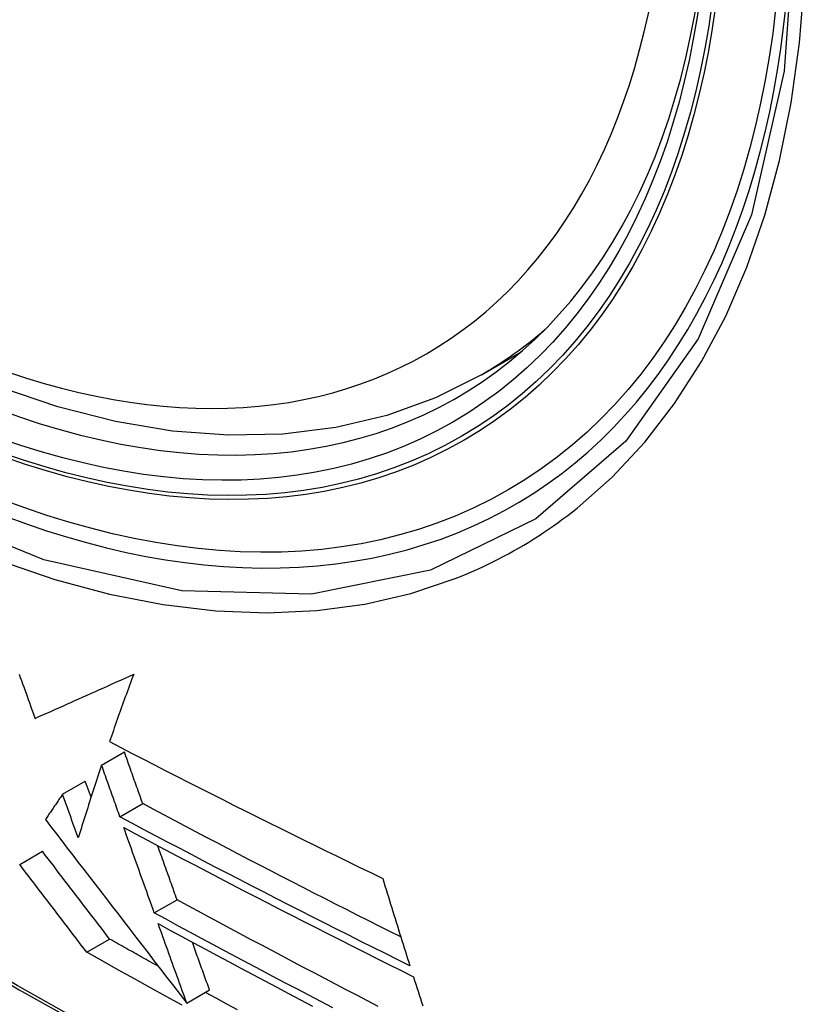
# Model space of a CAD drawing. Header units: inches. Extents: x 635 to 745, y 253 to 341.
# Tile 77 of 127: x 687.186 to 687.392, y 293.201 to 293.455. Entities that reach past the tile are written whole.
import ezdxf

# ---------------------------------------------------------------- set-up
doc = ezdxf.new("R2010")
doc.units = ezdxf.units.IN
doc.header["$MEASUREMENT"] = 0
doc.layers.add('Visible Edges(ANSI)', color=7, linetype='Continuous', lineweight=25)
doc.layers.add('Visible Tangent Edges(ANSI)', color=7, linetype='Continuous', lineweight=25)

msp = doc.modelspace()

# ---------------------------------------------------------------- linework, layer by layer
at = {"layer": 'Visible Edges(ANSI)'}
for p, q in [((687.30505, 293.36358), (687.31533, 293.36951)), ((687.20693, 293.26272), (687.21281, 293.26612)), ((687.19682, 293.25518), (687.20271, 293.25858)), ((687.20421, 293.25445), (687.20271, 293.25858)), ((687.21166, 293.24938), (687.21755, 293.25277)), ((687.18576, 293.23704), (687.19165, 293.24045)), ((687.22054, 293.22454), (687.22643, 293.22794)), ((687.20311, 293.21436), (687.209, 293.21777)), ((687.22892, 293.20124), (687.23481, 293.20464)), ((687.22892, 293.20124), (687.22892, 293.20124))]:
    msp.add_line(p, q, dxfattribs=at)
at = {"layer": 'Visible Edges(ANSI)', "flags": 128}
for points in [[(687.30505, 293.36358), (687.29318, 293.35764), (687.28062, 293.3531), (687.26746, 293.34996), (687.25378, 293.34824), (687.23969, 293.34795), (687.22526, 293.34904), (687.21055, 293.3515), (687.19563, 293.35528), (687.18057, 293.36036), (687.16541, 293.36671), (687.15024, 293.37427), (687.13509, 293.38302), (687.12003, 293.39289), (687.10513, 293.40386), (687.09044, 293.41587), (687.07603, 293.42886), (687.06195, 293.44276), (687.04826, 293.45752)], [(687.18563, 293.28622), (687.18592, 293.2854), (687.18622, 293.28459), (687.18651, 293.28377), (687.1868, 293.28295), (687.1871, 293.28214), (687.18739, 293.28132), (687.18768, 293.28051), (687.18797, 293.27969), (687.18827, 293.27888), (687.18856, 293.27806), (687.18885, 293.27725), (687.18914, 293.27644), (687.18944, 293.27562), (687.18973, 293.27481)], [(687.18973, 293.27481), (687.19074, 293.27526), (687.19175, 293.27571), (687.19277, 293.27616), (687.1938, 293.27661), (687.19482, 293.27707), (687.19585, 293.27753), (687.19689, 293.27799), (687.19793, 293.27845), (687.19898, 293.27892), (687.20003, 293.27939), (687.20108, 293.27986), (687.20214, 293.28033), (687.2032, 293.2808), (687.20427, 293.28128), (687.20535, 293.28176), (687.20642, 293.28225), (687.20751, 293.28273), (687.20859, 293.28322), (687.20969, 293.28371), (687.21078, 293.28421), (687.21189, 293.28471), (687.21299, 293.28521), (687.2141, 293.28571), (687.21522, 293.28622)], [(687.21522, 293.28622), (687.21495, 293.28548), (687.21467, 293.28474), (687.2144, 293.28401), (687.21413, 293.28327), (687.21386, 293.28254), (687.21359, 293.2818), (687.21332, 293.28107), (687.21305, 293.28034), (687.21279, 293.27961), (687.21252, 293.27888), (687.21226, 293.27815), (687.212, 293.27742), (687.21174, 293.2767), (687.21148, 293.27597), (687.21123, 293.27525), (687.21097, 293.27452), (687.21072, 293.2738), (687.21047, 293.27308), (687.21021, 293.27236), (687.20996, 293.27164), (687.20972, 293.27093), (687.20947, 293.27021), (687.20922, 293.2695), (687.20898, 293.26879)], [(687.20898, 293.26879), (687.21188, 293.26728), (687.21479, 293.26577), (687.21771, 293.26426), (687.22063, 293.26276), (687.22356, 293.26125), (687.22649, 293.25976), (687.22943, 293.25826), (687.23237, 293.25677), (687.23532, 293.25528), (687.23827, 293.2538), (687.24122, 293.25232), (687.24417, 293.25084), (687.24712, 293.24937), (687.25008, 293.2479), (687.25303, 293.24643), (687.25599, 293.24497), (687.25894, 293.24351), (687.2619, 293.24206), (687.26485, 293.24061), (687.2678, 293.23917), (687.27075, 293.23773), (687.27369, 293.23629), (687.27664, 293.23486), (687.27958, 293.23343)], [(687.21755, 293.25277), (687.21735, 293.25333), (687.21715, 293.25388), (687.21696, 293.25444), (687.21676, 293.25499), (687.21656, 293.25555), (687.21636, 293.25611), (687.21617, 293.25666), (687.21597, 293.25722), (687.21577, 293.25777), (687.21557, 293.25833), (687.21537, 293.25888), (687.21518, 293.25944), (687.21498, 293.26), (687.21478, 293.26055), (687.21458, 293.26111), (687.21439, 293.26167), (687.21419, 293.26222), (687.21399, 293.26278), (687.2138, 293.26334), (687.2136, 293.26389), (687.2134, 293.26445), (687.2132, 293.265), (687.21301, 293.26556), (687.21281, 293.26612)], [(687.20693, 293.26272), (687.20666, 293.26193), (687.2064, 293.26114), (687.20614, 293.26036), (687.20588, 293.25957), (687.20562, 293.25878), (687.20536, 293.25799), (687.20511, 293.25721), (687.20485, 293.25642), (687.20459, 293.25563), (687.20434, 293.25485), (687.20408, 293.25406), (687.20383, 293.25328), (687.20358, 293.2525), (687.20333, 293.25172), (687.20308, 293.25094), (687.20283, 293.25016), (687.20258, 293.24938), (687.20233, 293.2486), (687.20209, 293.24783), (687.20184, 293.24705), (687.2016, 293.24628), (687.20136, 293.24551), (687.20112, 293.24474), (687.20088, 293.24397)], [(687.21166, 293.24938), (687.21146, 293.24993), (687.21127, 293.25049), (687.21107, 293.25104), (687.21087, 293.2516), (687.21067, 293.25215), (687.21048, 293.25271), (687.21028, 293.25326), (687.21008, 293.25382), (687.20988, 293.25437), (687.20969, 293.25493), (687.20949, 293.25549), (687.20929, 293.25604), (687.20909, 293.2566), (687.2089, 293.25716), (687.2087, 293.25771), (687.2085, 293.25827), (687.20831, 293.25882), (687.20811, 293.25938), (687.20791, 293.25994), (687.20771, 293.26049), (687.20752, 293.26105), (687.20732, 293.26161), (687.20712, 293.26216), (687.20693, 293.26272)], [(687.19682, 293.25518), (687.19663, 293.25491), (687.19645, 293.25464), (687.19626, 293.25436), (687.19608, 293.25409), (687.19589, 293.25382), (687.1957, 293.25354), (687.19552, 293.25327), (687.19534, 293.253), (687.19515, 293.25272), (687.19497, 293.25245), (687.19478, 293.25218), (687.1946, 293.25191), (687.19441, 293.25164), (687.19423, 293.25136), (687.19405, 293.25109), (687.19386, 293.25082), (687.19368, 293.25055), (687.1935, 293.25028), (687.19331, 293.25001), (687.19313, 293.24973), (687.19295, 293.24946), (687.19277, 293.24919), (687.19259, 293.24892), (687.1924, 293.24865)], [(687.20088, 293.24397), (687.20071, 293.24444), (687.20054, 293.24491), (687.20037, 293.24537), (687.2002, 293.24584), (687.20003, 293.24631), (687.19986, 293.24677), (687.19969, 293.24724), (687.19952, 293.24771), (687.19935, 293.24817), (687.19918, 293.24864), (687.19902, 293.24911), (687.19885, 293.24958), (687.19868, 293.25004), (687.19851, 293.25051), (687.19834, 293.25098), (687.19817, 293.25144), (687.198, 293.25191), (687.19783, 293.25238), (687.19766, 293.25285), (687.19749, 293.25331), (687.19732, 293.25378), (687.19716, 293.25425), (687.19699, 293.25471), (687.19682, 293.25518)], [(687.28425, 293.21833), (687.28143, 293.21974), (687.27862, 293.22115), (687.27581, 293.22257), (687.273, 293.22398), (687.27019, 293.22541), (687.26738, 293.22683), (687.26458, 293.22825), (687.26178, 293.22968), (687.25898, 293.23111), (687.25619, 293.23254), (687.2534, 293.23397), (687.25062, 293.23541), (687.24783, 293.23684), (687.24506, 293.23828), (687.24228, 293.23972), (687.23952, 293.24117), (687.23675, 293.24261), (687.234, 293.24406), (687.23124, 293.2455), (687.22849, 293.24695), (687.22575, 293.2484), (687.22301, 293.24986), (687.22028, 293.25132), (687.21755, 293.25277)], [(687.1924, 293.24865), (687.19381, 293.24682), (687.19523, 293.24498), (687.19664, 293.24315), (687.19806, 293.2413), (687.19948, 293.23945), (687.20091, 293.2376), (687.20235, 293.23573), (687.20379, 293.23385), (687.20525, 293.23197), (687.20671, 293.23006), (687.20819, 293.22815), (687.20968, 293.22621), (687.21118, 293.22426), (687.2127, 293.22229), (687.21423, 293.2203), (687.21578, 293.21829), (687.21735, 293.21626), (687.21893, 293.2142), (687.22054, 293.21211), (687.22217, 293.21), (687.22382, 293.20785), (687.2255, 293.20568), (687.2272, 293.20348), (687.22892, 293.20124)], [(687.2866, 293.21086), (687.28343, 293.21244), (687.28026, 293.21402), (687.2771, 293.2156), (687.27393, 293.21718), (687.27077, 293.21877), (687.26762, 293.22036), (687.26446, 293.22196), (687.26132, 293.22355), (687.25817, 293.22515), (687.25503, 293.22675), (687.25189, 293.22835), (687.24877, 293.22995), (687.24564, 293.23156), (687.24252, 293.23316), (687.23941, 293.23477), (687.23631, 293.23638), (687.23321, 293.238), (687.23012, 293.23961), (687.22703, 293.24123), (687.22395, 293.24285), (687.22087, 293.24448), (687.21779, 293.24611), (687.21473, 293.24774), (687.21166, 293.24938)], [(687.21265, 293.24661), (687.21571, 293.24498), (687.21877, 293.24334), (687.22184, 293.24171), (687.22492, 293.24008), (687.228, 293.23846), (687.23109, 293.23684), (687.23419, 293.23522), (687.23729, 293.2336), (687.24039, 293.23198), (687.24351, 293.23037), (687.24662, 293.22876), (687.24975, 293.22715), (687.25288, 293.22554), (687.25601, 293.22394), (687.25914, 293.22233), (687.26228, 293.22074), (687.26543, 293.21914), (687.26857, 293.21755), (687.27172, 293.21596), (687.27487, 293.21437), (687.27802, 293.21278), (687.28118, 293.2112), (687.28434, 293.20962), (687.28749, 293.20804)], [(687.22054, 293.22454), (687.22021, 293.22546), (687.21988, 293.22637), (687.21955, 293.22729), (687.21922, 293.22821), (687.21889, 293.22913), (687.21857, 293.23004), (687.21824, 293.23096), (687.21791, 293.23188), (687.21758, 293.2328), (687.21725, 293.23372), (687.21692, 293.23464), (687.21659, 293.23557), (687.21626, 293.23649), (687.21593, 293.23741), (687.2156, 293.23833), (687.21527, 293.23925), (687.21494, 293.24017), (687.21461, 293.24109), (687.21429, 293.24201), (687.21396, 293.24293), (687.21363, 293.24385), (687.2133, 293.24477), (687.21297, 293.24569), (687.21265, 293.24661)], [(687.22643, 293.22794), (687.22622, 293.22852), (687.22601, 293.2291), (687.2258, 293.22968), (687.22559, 293.23027), (687.22538, 293.23085), (687.22518, 293.23143), (687.22497, 293.23201), (687.22476, 293.2326), (687.22455, 293.23318), (687.22434, 293.23376), (687.22413, 293.23434), (687.22392, 293.23493), (687.22371, 293.23551), (687.2235, 293.2361), (687.22329, 293.23668), (687.22309, 293.23726), (687.22288, 293.23785), (687.22267, 293.23843), (687.22246, 293.23902), (687.22225, 293.2396), (687.22204, 293.24019), (687.22183, 293.24077), (687.22162, 293.24135), (687.22141, 293.24194)], [(687.209, 293.21777), (687.20829, 293.2187), (687.20758, 293.21963), (687.20686, 293.22057), (687.20614, 293.22151), (687.20542, 293.22245), (687.2047, 293.22339), (687.20398, 293.22433), (687.20326, 293.22527), (687.20253, 293.22622), (687.20181, 293.22716), (687.20109, 293.22811), (687.20036, 293.22906), (687.19964, 293.23001), (687.19891, 293.23096), (687.19818, 293.23191), (687.19746, 293.23286), (687.19673, 293.23381), (687.196, 293.23476), (687.19528, 293.23571), (687.19455, 293.23666), (687.19383, 293.23761), (687.1931, 293.23855), (687.19238, 293.2395), (687.19165, 293.24045)], [(687.20311, 293.21436), (687.20239, 293.21529), (687.20168, 293.21623), (687.20096, 293.21716), (687.20024, 293.2181), (687.19953, 293.21904), (687.1988, 293.21998), (687.19808, 293.22092), (687.19736, 293.22187), (687.19664, 293.22281), (687.19591, 293.22376), (687.19519, 293.22471), (687.19446, 293.22565), (687.19374, 293.2266), (687.19301, 293.22755), (687.19229, 293.2285), (687.19156, 293.22945), (687.19083, 293.2304), (687.19011, 293.23135), (687.18938, 293.2323), (687.18865, 293.23325), (687.18793, 293.2342), (687.1872, 293.23515), (687.18648, 293.2361), (687.18576, 293.23704)], [(687.27958, 293.23343), (687.27986, 293.23249), (687.28015, 293.23155), (687.28044, 293.2306), (687.28073, 293.22966), (687.28102, 293.22871), (687.28131, 293.22777), (687.2816, 293.22683), (687.28189, 293.22588), (687.28219, 293.22494), (687.28248, 293.224), (687.28277, 293.22306), (687.28306, 293.22212), (687.28336, 293.22118), (687.28365, 293.22024), (687.28394, 293.21929), (687.28424, 293.21836), (687.28453, 293.21742), (687.28483, 293.21648), (687.28512, 293.21554), (687.28542, 293.2146), (687.28571, 293.21366), (687.28601, 293.21273), (687.2863, 293.21179), (687.2866, 293.21086)], [(687.27841, 293.20039), (687.27564, 293.20182), (687.27288, 293.20326), (687.27013, 293.20469), (687.26737, 293.20613), (687.26462, 293.20757), (687.26187, 293.20902), (687.25912, 293.21046), (687.25638, 293.21191), (687.25364, 293.21336), (687.2509, 293.21481), (687.24816, 293.21626), (687.24543, 293.21771), (687.2427, 293.21917), (687.23998, 293.22063), (687.23726, 293.22209), (687.23455, 293.22355), (687.23184, 293.22501), (687.22913, 293.22647), (687.22643, 293.22794)], [(687.2667, 293.20003), (687.26359, 293.20165), (687.26049, 293.20327), (687.2574, 293.20489), (687.2543, 293.20651), (687.25121, 293.20814), (687.24813, 293.20977), (687.24504, 293.2114), (687.24197, 293.21303), (687.23889, 293.21467), (687.23582, 293.21631), (687.23275, 293.21795), (687.22969, 293.21959), (687.22663, 293.22124), (687.22358, 293.22289), (687.22054, 293.22454)], [(687.22154, 293.22176), (687.22458, 293.22011), (687.22762, 293.21846), (687.23067, 293.21681), (687.23373, 293.21517), (687.23679, 293.21353), (687.23986, 293.21189), (687.24293, 293.21025), (687.246, 293.20862), (687.24908, 293.20698), (687.25217, 293.20535), (687.25525, 293.20373), (687.25834, 293.2021), (687.26144, 293.20048)], [(687.22892, 293.20124), (687.22861, 293.20209), (687.22831, 293.20294), (687.228, 293.20379), (687.22769, 293.20465), (687.22738, 293.2055), (687.22708, 293.20636), (687.22677, 293.20721), (687.22646, 293.20807), (687.22615, 293.20892), (687.22584, 293.20978), (687.22554, 293.21063), (687.22523, 293.21149), (687.22492, 293.21235), (687.22461, 293.2132), (687.2243, 293.21406), (687.224, 293.21491), (687.22369, 293.21577), (687.22338, 293.21663), (687.22307, 293.21748), (687.22277, 293.21834), (687.22246, 293.21919), (687.22215, 293.22005), (687.22184, 293.2209), (687.22154, 293.22176)], [(687.22162, 293.21071), (687.22109, 293.211), (687.22057, 293.2113), (687.22004, 293.21159), (687.21951, 293.21188), (687.21899, 293.21218), (687.21846, 293.21247), (687.21794, 293.21276), (687.21741, 293.21306), (687.21688, 293.21335), (687.21636, 293.21365), (687.21583, 293.21394), (687.21531, 293.21423), (687.21478, 293.21453), (687.21425, 293.21482), (687.21373, 293.21512), (687.2132, 293.21541), (687.21268, 293.2157), (687.21215, 293.216), (687.21163, 293.21629), (687.2111, 293.21659), (687.21058, 293.21688), (687.21005, 293.21718), (687.20953, 293.21747), (687.209, 293.21777)], [(687.23481, 293.20464), (687.23463, 293.20515), (687.23444, 293.20566), (687.23426, 293.20618), (687.23407, 293.20669), (687.23389, 293.2072), (687.2337, 293.20772), (687.23352, 293.20823), (687.23333, 293.20874), (687.23315, 293.20926), (687.23296, 293.20977), (687.23278, 293.21029), (687.23259, 293.2108), (687.23241, 293.21132), (687.23222, 293.21183), (687.23203, 293.21234), (687.23185, 293.21286), (687.23166, 293.21337), (687.23148, 293.21389), (687.23129, 293.2144), (687.23111, 293.21492), (687.23092, 293.21543), (687.23074, 293.21595), (687.23055, 293.21646), (687.23037, 293.21698)], [(687.22776, 293.20066), (687.22363, 293.20293), (687.21952, 293.2052), (687.21541, 293.20748), (687.2113, 293.20977), (687.2072, 293.21207), (687.20311, 293.21436)], [(687.28749, 293.20804), (687.28779, 293.20711), (687.28809, 293.20617), (687.28839, 293.20523), (687.28869, 293.20429), (687.28899, 293.20336), (687.28929, 293.20242), (687.28959, 293.20148), (687.28989, 293.20054)], [(687.24201, 293.19947), (687.23925, 293.20098), (687.23649, 293.2025), (687.23373, 293.20401)]]:
    msp.add_lwpolyline(points, dxfattribs=at)
at = {"layer": 'Visible Edges(ANSI)'}
msp.add_ellipse((687.14125, 293.63042), major_axis=(0.15748, -0.27276), ratio=0.57735, start_param=2.363977, end_param=7.060801, dxfattribs=at)
msp.add_ellipse((687.13777, 293.62841), major_axis=(0.15994, -0.27703), ratio=0.57735, dxfattribs=at)
at = {"layer": 'Visible Tangent Edges(ANSI)', "flags": 128}
for points in [[(687.38621, 293.48321), (687.38329, 293.442), (687.37488, 293.40495), (687.36112, 293.37284), (687.34238, 293.34642), (687.31914, 293.32635), (687.29191, 293.31311), (687.2612, 293.30686), (687.22762, 293.30777), (687.19203, 293.31581), (687.15517, 293.3308), (687.11787, 293.35244), (687.08108, 293.38015), (687.04544, 293.41345), (687.01186, 293.45153), (686.98115, 293.49344)], [(686.99806, 293.46417), (687.01053, 293.44812), (687.02344, 293.43266), (687.03674, 293.41784), (687.05041, 293.4037), (687.06436, 293.39033), (687.07854, 293.37778), (687.0929, 293.36608), (687.10739, 293.35527), (687.122, 293.34537), (687.13666, 293.33642), (687.15135, 293.32843), (687.16597, 293.32147), (687.18048, 293.31556), (687.19482, 293.3107), (687.20895, 293.30692), (687.22283, 293.30421), (687.23642, 293.30259), (687.24968, 293.30207), (687.26255, 293.30266), (687.27495, 293.30434), (687.28686, 293.30709), (687.29827, 293.31092)], [(687.32979, 293.32912), (687.33887, 293.33714), (687.34728, 293.34615), (687.35499, 293.35612), (687.36198, 293.367), (687.36822, 293.37877), (687.37367, 293.39139), (687.37831, 293.40481), (687.38212, 293.41897), (687.3851, 293.43383), (687.38723, 293.44935), (687.38852, 293.46547)], [(686.8956, 293.42879), (686.91887, 293.40639), (686.94241, 293.38458), (686.96617, 293.36339), (686.99013, 293.34285), (687.01426, 293.32299), (687.03854, 293.30382), (687.06293, 293.28538), (687.08741, 293.26769), (687.11195, 293.25076), (687.13651, 293.23461), (687.16107, 293.21926), (687.18563, 293.2047), (687.21017, 293.19094), (687.23472, 293.17798), (687.25923, 293.16582), (687.28369, 293.15449), (687.30807, 293.14399), (687.33233, 293.13433), (687.35647, 293.12552), (687.38049, 293.11756), (687.40435, 293.11046)], [(687.40309, 293.11204), (687.37933, 293.11906), (687.3554, 293.12695), (687.33135, 293.13569), (687.30718, 293.14527), (687.28288, 293.15571), (687.2585, 293.16699), (687.23406, 293.1791), (687.20958, 293.19202), (687.18509, 293.20574), (687.1606, 293.22026), (687.1361, 293.23558), (687.11159, 293.25171), (687.08711, 293.26862), (687.06268, 293.2863), (687.03834, 293.30473), (687.01412, 293.32388), (686.99005, 293.34373), (686.96615, 293.36425), (686.94245, 293.38542), (686.91899, 293.40721), (686.89578, 293.42959)], [(687.29827, 293.31092), (687.29968, 293.31148), (687.30109, 293.31206), (687.30249, 293.31266), (687.30388, 293.31328), (687.30526, 293.31391), (687.30664, 293.31456), (687.308, 293.31523), (687.30936, 293.31591), (687.31071, 293.31661), (687.31204, 293.31733), (687.31337, 293.31806), (687.31469, 293.31881), (687.316, 293.31958), (687.31731, 293.32037), (687.3186, 293.32117), (687.31988, 293.32198), (687.32115, 293.32282), (687.32242, 293.32367), (687.32367, 293.32454), (687.32492, 293.32542), (687.32615, 293.32632), (687.32737, 293.32724), (687.32859, 293.32817), (687.32979, 293.32912)]]:
    msp.add_lwpolyline(points, dxfattribs=at)
at = {"layer": 'Visible Tangent Edges(ANSI)'}
for centre, major_axis, start_param, end_param in [((687.14026, 293.62984), (-0.17318, 0.29996), 5.05527, 10.652693), ((687.14021, 293.62982), (0.15059, -0.26083), 4.097754, 6.89782), ((687.14856, 293.63464), (0.1565, -0.27106), 0, 0.111997)]:
    msp.add_ellipse(centre, major_axis=major_axis, ratio=0.57735, start_param=start_param, end_param=end_param, dxfattribs=at)
for centre, major_axis in [((687.14085, 293.63019), (-0.17111, 0.29637)), ((687.13787, 293.62847), (0.1627, -0.2818)), ((687.13777, 293.62841), (-0.1621, 0.28076))]:
    msp.add_ellipse(centre, major_axis=major_axis, ratio=0.57735, dxfattribs=at)

doc.saveas('drawing.dxf')
